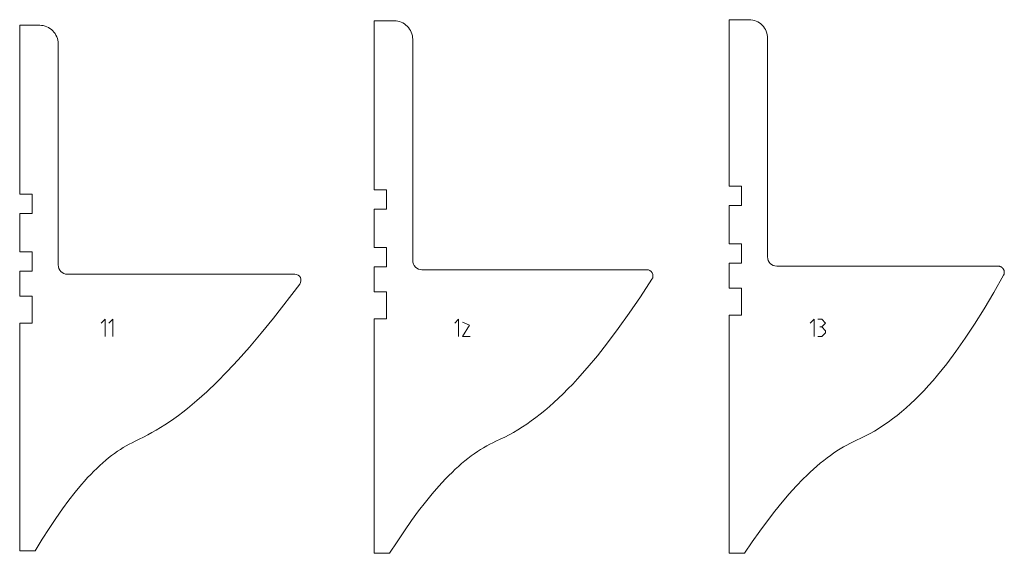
# Model space of a CAD drawing. Header units: millimetres. Extents: x -4788 to 4819, y -2871 to 1655.
# Tile 87 of 102: x -124 to 1156, y 490 to 1183. Entities that reach past the tile are written whole.
import ezdxf

# ---------------------------------------------------------------- set-up
doc = ezdxf.new("R2010")
doc.units = ezdxf.units.MM
doc.header["$MEASUREMENT"] = 0
doc.layers.add('1ST_SET_NUMBERS', color=7, linetype='Continuous')
doc.layers.add('1ST_SET_VECTORS', color=7, linetype='Continuous')

msp = doc.modelspace()

# ---------------------------------------------------------------- linework, layer by layer
at = {"layer": '1ST_SET_NUMBERS', "color": 1, "lineweight": 9}
for points, knots in [([(-18.2956, 788.8123), (-18.2956, 788.8123), (-13.2956, 793.8123), (-13.2956, 793.8123), (-13.2956, 793.8123), (-13.2956, 793.8123), (-13.2956, 771.3123), (-13.2956, 771.3123)], [0, 0, 0, 0, 0.333333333, 0.333333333, 0.333333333, 0.333333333, 1, 1, 1, 1]), ([(-8.2956, 788.8123), (-8.2956, 788.8123), (-3.2956, 793.8123), (-3.2956, 793.8123), (-3.2956, 793.8123), (-3.2956, 793.8123), (-3.2956, 771.3123), (-3.2956, 771.3123)], [0, 0, 0, 0, 0.333333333, 0.333333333, 0.333333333, 0.333333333, 1, 1, 1, 1]), ([(441.2044, 788.8123), (441.2044, 788.8123), (446.2044, 793.8123), (446.2044, 793.8123), (446.2044, 793.8123), (446.2044, 793.8123), (446.2044, 771.3123), (446.2044, 771.3123)], [0, 0, 0, 0, 0.333333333, 0.333333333, 0.333333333, 0.333333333, 1, 1, 1, 1]), ([(903.2044, 788.8123), (903.2044, 788.8123), (908.2044, 793.8123), (908.2044, 793.8123), (908.2044, 793.8123), (908.2044, 793.8123), (908.2044, 771.3123), (908.2044, 771.3123)], [0, 0, 0, 0, 0.333333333, 0.333333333, 0.333333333, 0.333333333, 1, 1, 1, 1]), ([(913.2044, 793.8123), (913.2044, 793.8123), (918.2044, 793.8123), (918.2044, 793.8123), (918.2044, 793.8123), (918.2044, 793.8123), (923.2044, 788.8123), (923.2044, 788.8123), (923.2044, 788.8123), (923.2044, 788.8123), (918.2044, 783.8123), (918.2044, 783.8123), (918.2044, 783.8123), (918.2044, 783.8123), (915.7044, 783.8123), (915.7044, 783.8123)], [0, 0, 0, 0, 0.2, 0.2, 0.2, 0.2, 0.4, 0.4, 0.4, 0.4, 0.6, 0.6, 0.6, 0.6, 1, 1, 1, 1]), ([(461.2044, 771.3123), (461.2044, 771.3123), (451.2044, 771.3123), (451.2044, 771.3123), (451.2044, 771.3123), (451.2044, 771.3123), (460.4274, 786.0187), (460.4274, 786.0187), (460.4274, 786.0187), (460.4274, 786.0187), (451.2044, 790.0623), (451.2044, 790.0623)], [0, 0, 0, 0, 0.25, 0.25, 0.25, 0.25, 0.5, 0.5, 0.5, 0.5, 1, 1, 1, 1]), ([(918.2044, 783.8123), (918.2044, 783.8123), (923.2044, 778.8123), (923.2044, 778.8123), (923.2044, 778.8123), (923.2044, 778.8123), (923.2044, 776.3123), (923.2044, 776.3123), (923.2044, 776.3123), (923.2044, 776.3123), (918.2044, 771.3123), (918.2044, 771.3123), (918.2044, 771.3123), (918.2044, 771.3123), (913.2044, 771.3123), (913.2044, 771.3123)], [0, 0, 0, 0, 0.2, 0.2, 0.2, 0.2, 0.4, 0.4, 0.4, 0.4, 0.6, 0.6, 0.6, 0.6, 1, 1, 1, 1])]:
    msp.add_open_spline(points, degree=3, knots=knots, dxfattribs=at)
at = {"layer": '1ST_SET_VECTORS', "lineweight": 9}
for points, knots in [([(362.5957, 1181.7041), (368.962, 1181.7035), (375.0673, 1179.1737), (379.5682, 1174.6713), (379.5682, 1174.6713), (384.0692, 1170.169), (386.597, 1164.0325), (386.5957, 1157.6662), (386.5957, 1157.6662), (386.5957, 1157.6662), (386.5957, 870.1952), (386.5957, 870.1952), (386.5957, 870.1952), (386.5977, 867.0106), (387.8647, 863.9572), (390.118, 861.7068), (390.118, 861.7068), (392.3713, 859.4563), (395.4111, 858.1932), (398.5957, 858.1952), (398.5957, 858.1952), (398.5957, 858.1952), (690.8219, 858.1951), (690.8219, 858.1951), (690.8219, 858.1951), (693.7526, 858.2145), (696.4587, 856.6279), (697.873, 854.061), (697.873, 854.061), (699.2873, 851.4941), (699.1642, 848.3299), (697.5821, 845.8629), (697.5821, 845.8629), (697.5821, 845.8629), (682.4738, 822.9333), (682.4738, 822.9333), (682.4738, 822.9333), (682.4738, 822.9333), (667.8523, 801.5779), (667.8523, 801.5779), (667.8523, 801.5779), (667.8523, 801.5779), (653.6828, 781.7384), (653.6828, 781.7384), (653.6828, 781.7384), (653.6828, 781.7384), (639.9303, 763.3566), (639.9303, 763.3566), (639.9303, 763.3566), (639.9303, 763.3566), (626.5599, 746.374), (626.5599, 746.374), (626.5599, 746.374), (626.5599, 746.374), (613.5368, 730.7324), (613.5368, 730.7324), (613.5368, 730.7324), (613.5368, 730.7324), (600.8259, 716.3735), (600.8259, 716.3735), (600.8259, 716.3735), (600.8259, 716.3735), (594.5767, 709.6568), (594.5767, 709.6568), (594.5767, 709.6568), (594.5767, 709.6568), (588.3925, 703.2389), (588.3925, 703.2389), (588.3925, 703.2389), (588.3925, 703.2389), (582.2689, 697.1124), (582.2689, 697.1124), (582.2689, 697.1124), (582.2689, 697.1124), (576.2015, 691.2702), (576.2015, 691.2702), (576.2015, 691.2702), (576.2015, 691.2702), (570.1861, 685.705), (570.1861, 685.705), (570.1861, 685.705), (570.1861, 685.705), (564.2181, 680.4093), (564.2181, 680.4093), (564.2181, 680.4093), (564.2181, 680.4093), (558.2933, 675.376), (558.2933, 675.376), (558.2933, 675.376), (558.2933, 675.376), (552.4074, 670.5977), (552.4074, 670.5977), (552.4074, 670.5977), (552.4074, 670.5977), (546.5558, 666.0672), (546.5558, 666.0672), (546.5558, 666.0672), (546.5558, 666.0672), (540.7344, 661.7772), (540.7344, 661.7772), (540.7344, 661.7772), (540.7344, 661.7772), (534.9386, 657.7203), (534.9386, 657.7203), (534.9386, 657.7203), (534.9386, 657.7203), (529.1642, 653.8894), (529.1642, 653.8894), (529.1642, 653.8894), (529.1642, 653.8894), (523.4067, 650.277), (523.4067, 650.277), (523.4067, 650.277), (523.4067, 650.277), (517.6619, 646.8759), (517.6619, 646.8759), (517.6619, 646.8759), (517.6619, 646.8759), (511.9253, 643.6789), (511.9253, 643.6789), (511.9253, 643.6789), (511.9253, 643.6789), (506.1926, 640.6786), (506.1926, 640.6786), (506.1926, 640.6786), (506.1926, 640.6786), (500.4594, 637.8677), (500.4594, 637.8677), (500.4594, 637.8677), (500.4594, 637.8677), (494.7214, 635.239), (494.7214, 635.239), (494.7214, 635.239), (494.7214, 635.239), (490.7246, 633.3978), (490.7246, 633.3978), (490.7246, 633.3978), (490.7246, 633.3978), (486.7218, 631.4066), (486.7218, 631.4066), (486.7218, 631.4066), (486.7218, 631.4066), (482.7116, 629.2631), (482.7116, 629.2631), (482.7116, 629.2631), (482.7116, 629.2631), (478.6925, 626.9647), (478.6925, 626.9647), (478.6925, 626.9647), (478.6925, 626.9647), (474.6631, 624.509), (474.6631, 624.509), (474.6631, 624.509), (474.6631, 624.509), (470.622, 621.8935), (470.622, 621.8935), (470.622, 621.8935), (470.622, 621.8935), (466.5675, 619.1158), (466.5675, 619.1158), (466.5675, 619.1158), (466.5675, 619.1158), (462.4983, 616.1734), (462.4983, 616.1734), (462.4983, 616.1734), (462.4983, 616.1734), (458.4129, 613.064), (458.4129, 613.064), (458.4129, 613.064), (458.4129, 613.064), (454.3098, 609.7849), (454.3098, 609.7849), (454.3098, 609.7849), (454.3098, 609.7849), (450.1876, 606.3338), (450.1876, 606.3338), (450.1876, 606.3338), (450.1876, 606.3338), (446.0448, 602.7081), (446.0448, 602.7081), (446.0448, 602.7081), (446.0448, 602.7081), (441.8798, 598.9056), (441.8798, 598.9056), (441.8798, 598.9056), (441.8798, 598.9056), (437.6913, 594.9236), (437.6913, 594.9236), (437.6913, 594.9236), (437.6913, 594.9236), (433.4778, 590.7598), (433.4778, 590.7598), (433.4778, 590.7598), (433.4778, 590.7598), (429.2378, 586.4117), (429.2378, 586.4117), (429.2378, 586.4117), (429.2378, 586.4117), (420.6724, 577.1527), (420.6724, 577.1527), (420.6724, 577.1527), (420.6724, 577.1527), (411.9835, 567.1271), (411.9835, 567.1271), (411.9835, 567.1271), (411.9835, 567.1271), (403.1591, 556.3151), (403.1591, 556.3151), (403.1591, 556.3151), (403.1591, 556.3151), (394.1877, 544.6971), (394.1877, 544.6971), (394.1877, 544.6971), (394.1877, 544.6971), (385.0574, 532.2536), (385.0574, 532.2536), (385.0574, 532.2536), (385.0574, 532.2536), (375.7564, 518.9648), (375.7564, 518.9648), (375.7564, 518.9648), (375.7564, 518.9648), (366.2731, 504.8112), (366.2731, 504.8112), (366.2731, 504.8112), (366.2731, 504.8112), (356.5957, 489.7731), (356.5957, 489.7731), (356.5957, 489.7731), (356.5957, 489.7731), (336.5957, 489.7731), (336.5957, 489.7731), (336.5957, 489.7731), (336.5957, 489.7731), (336.5957, 794.6133), (336.5957, 794.6133), (336.5957, 794.6133), (336.5957, 794.6133), (352.5957, 794.6133), (352.5957, 794.6133), (352.5957, 794.6133), (352.5957, 794.6133), (352.5957, 829.6133), (352.5957, 829.6133), (352.5957, 829.6133), (352.5957, 829.6133), (336.5957, 829.6133), (336.5957, 829.6133), (336.5957, 829.6133), (336.5957, 829.6133), (336.5957, 862.1133), (336.5957, 862.1133), (336.5957, 862.1133), (336.5957, 862.1133), (352.5957, 862.1133), (352.5957, 862.1133), (352.5957, 862.1133), (352.5957, 862.1133), (352.5957, 887.1133), (352.5957, 887.1133), (352.5957, 887.1133), (352.5957, 887.1133), (336.5957, 887.1133), (336.5957, 887.1133), (336.5957, 887.1133), (336.5957, 887.1133), (336.5957, 937.1133), (336.5957, 937.1133), (336.5957, 937.1133), (336.5957, 937.1133), (352.5957, 937.1133), (352.5957, 937.1133), (352.5957, 937.1133), (352.5957, 937.1133), (352.5957, 962.1133), (352.5957, 962.1133), (352.5957, 962.1133), (352.5957, 962.1133), (336.5957, 962.1133), (336.5957, 962.1133), (336.5957, 962.1133), (336.5957, 962.1133), (336.5957, 1181.7037), (336.5957, 1181.7037), (336.5957, 1181.7037), (336.5957, 1181.7037), (351.5957, 1181.7037), (351.5957, 1181.7037), (351.5957, 1181.7037), (351.5957, 1181.7037), (362.5957, 1181.7041), (362.5957, 1181.7041)], [0, 0, 0, 0, 0.013513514, 0.013513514, 0.013513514, 0.013513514, 0.027027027, 0.027027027, 0.027027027, 0.027027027, 0.040540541, 0.040540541, 0.040540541, 0.040540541, 0.054054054, 0.054054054, 0.054054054, 0.054054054, 0.067567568, 0.067567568, 0.067567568, 0.067567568, 0.081081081, 0.081081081, 0.081081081, 0.081081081, 0.094594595, 0.094594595, 0.094594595, 0.094594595, 0.108108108, 0.108108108, 0.108108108, 0.108108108, 0.121621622, 0.121621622, 0.121621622, 0.121621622, 0.135135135, 0.135135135, 0.135135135, 0.135135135, 0.148648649, 0.148648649, 0.148648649, 0.148648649, 0.162162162, 0.162162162, 0.162162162, 0.162162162, 0.175675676, 0.175675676, 0.175675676, 0.175675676, 0.189189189, 0.189189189, 0.189189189, 0.189189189, 0.202702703, 0.202702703, 0.202702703, 0.202702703, 0.216216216, 0.216216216, 0.216216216, 0.216216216, 0.22972973, 0.22972973, 0.22972973, 0.22972973, 0.243243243, 0.243243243, 0.243243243, 0.243243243, 0.256756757, 0.256756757, 0.256756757, 0.256756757, 0.27027027, 0.27027027, 0.27027027, 0.27027027, 0.283783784, 0.283783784, 0.283783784, 0.283783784, 0.297297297, 0.297297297, 0.297297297, 0.297297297, 0.310810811, 0.310810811, 0.310810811, 0.310810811, 0.324324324, 0.324324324, 0.324324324, 0.324324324, 0.337837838, 0.337837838, 0.337837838, 0.337837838, 0.351351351, 0.351351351, 0.351351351, 0.351351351, 0.364864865, 0.364864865, 0.364864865, 0.364864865, 0.378378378, 0.378378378, 0.378378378, 0.378378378, 0.391891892, 0.391891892, 0.391891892, 0.391891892, 0.405405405, 0.405405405, 0.405405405, 0.405405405, 0.418918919, 0.418918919, 0.418918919, 0.418918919, 0.432432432, 0.432432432, 0.432432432, 0.432432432, 0.445945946, 0.445945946, 0.445945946, 0.445945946, 0.459459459, 0.459459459, 0.459459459, 0.459459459, 0.472972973, 0.472972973, 0.472972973, 0.472972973, 0.486486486, 0.486486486, 0.486486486, 0.486486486, 0.5, 0.5, 0.5, 0.5, 0.513513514, 0.513513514, 0.513513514, 0.513513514, 0.527027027, 0.527027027, 0.527027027, 0.527027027, 0.540540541, 0.540540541, 0.540540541, 0.540540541, 0.554054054, 0.554054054, 0.554054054, 0.554054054, 0.567567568, 0.567567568, 0.567567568, 0.567567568, 0.581081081, 0.581081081, 0.581081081, 0.581081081, 0.594594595, 0.594594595, 0.594594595, 0.594594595, 0.608108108, 0.608108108, 0.608108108, 0.608108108, 0.621621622, 0.621621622, 0.621621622, 0.621621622, 0.635135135, 0.635135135, 0.635135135, 0.635135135, 0.648648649, 0.648648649, 0.648648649, 0.648648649, 0.662162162, 0.662162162, 0.662162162, 0.662162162, 0.675675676, 0.675675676, 0.675675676, 0.675675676, 0.689189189, 0.689189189, 0.689189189, 0.689189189, 0.702702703, 0.702702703, 0.702702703, 0.702702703, 0.716216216, 0.716216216, 0.716216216, 0.716216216, 0.72972973, 0.72972973, 0.72972973, 0.72972973, 0.743243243, 0.743243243, 0.743243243, 0.743243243, 0.756756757, 0.756756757, 0.756756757, 0.756756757, 0.77027027, 0.77027027, 0.77027027, 0.77027027, 0.783783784, 0.783783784, 0.783783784, 0.783783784, 0.797297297, 0.797297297, 0.797297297, 0.797297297, 0.810810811, 0.810810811, 0.810810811, 0.810810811, 0.824324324, 0.824324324, 0.824324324, 0.824324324, 0.837837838, 0.837837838, 0.837837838, 0.837837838, 0.851351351, 0.851351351, 0.851351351, 0.851351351, 0.864864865, 0.864864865, 0.864864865, 0.864864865, 0.878378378, 0.878378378, 0.878378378, 0.878378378, 0.891891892, 0.891891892, 0.891891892, 0.891891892, 0.905405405, 0.905405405, 0.905405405, 0.905405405, 0.918918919, 0.918918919, 0.918918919, 0.918918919, 0.932432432, 0.932432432, 0.932432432, 0.932432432, 0.945945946, 0.945945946, 0.945945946, 0.945945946, 0.959459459, 0.959459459, 0.959459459, 0.959459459, 0.972972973, 0.972972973, 0.972972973, 0.972972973, 1, 1, 1, 1]), ([(797.8015, 834.1751), (797.8015, 834.1751), (797.8015, 866.6751), (797.8015, 866.6751), (797.8015, 866.6751), (797.8015, 866.6751), (813.8015, 866.6751), (813.8015, 866.6751), (813.8015, 866.6751), (813.8015, 866.6751), (813.8015, 891.6751), (813.8015, 891.6751), (813.8015, 891.6751), (813.8015, 891.6751), (797.8015, 891.6751), (797.8015, 891.6751), (797.8015, 891.6751), (797.8015, 891.6751), (797.8015, 941.6751), (797.8015, 941.6751), (797.8015, 941.6751), (797.8015, 941.6751), (813.8015, 941.6751), (813.8015, 941.6751), (813.8015, 941.6751), (813.8015, 941.6751), (813.8015, 966.6751), (813.8015, 966.6751), (813.8015, 966.6751), (813.8015, 966.6751), (797.8015, 966.6751), (797.8015, 966.6751), (797.8015, 966.6751), (797.8015, 966.6751), (797.8015, 1183.164), (797.8015, 1183.164), (797.8015, 1183.164), (797.8015, 1183.164), (823.8015, 1183.1642), (823.8015, 1183.1642), (823.8015, 1183.1642), (830.215, 1183.1201), (836.348, 1180.5285), (840.8496, 1175.9601), (840.8496, 1175.9601), (845.3512, 1171.3917), (847.8519, 1165.1906), (847.8015, 1158.7771), (847.8015, 1158.7771), (847.8015, 1158.7771), (847.8015, 874.8649), (847.8015, 874.8649), (847.8015, 874.8649), (847.8035, 871.6803), (849.0705, 868.6269), (851.3238, 866.3765), (851.3238, 866.3765), (853.5771, 864.126), (856.6169, 862.8628), (859.8015, 862.8648), (859.8015, 862.8648), (859.8015, 862.8648), (1147.4735, 862.865), (1147.4735, 862.865), (1147.4735, 862.865), (1147.4735, 862.865), (1147.7354, 862.8608), (1147.7354, 862.8608), (1147.7354, 862.8608), (1147.7354, 862.8608), (1147.9967, 862.8481), (1147.9967, 862.8481), (1147.9967, 862.8481), (1147.9967, 862.8481), (1148.257, 862.8271), (1148.257, 862.8271), (1148.257, 862.8271), (1148.257, 862.8271), (1148.5162, 862.7978), (1148.5162, 862.7978), (1148.5162, 862.7978), (1148.5162, 862.7978), (1148.774, 862.7602), (1148.774, 862.7602), (1148.774, 862.7602), (1148.774, 862.7602), (1149.0304, 862.7144), (1149.0304, 862.7144), (1149.0304, 862.7144), (1149.0304, 862.7144), (1149.285, 862.6604), (1149.285, 862.6604), (1149.285, 862.6604), (1149.285, 862.6604), (1149.5377, 862.5984), (1149.5377, 862.5984), (1149.5377, 862.5984), (1149.5377, 862.5984), (1149.7882, 862.5282), (1149.7882, 862.5282), (1149.7882, 862.5282), (1149.7882, 862.5282), (1150.0365, 862.45), (1150.0365, 862.45), (1150.0365, 862.45), (1150.0365, 862.45), (1150.2822, 862.3639), (1150.2822, 862.3639), (1150.2822, 862.3639), (1150.2822, 862.3639), (1150.5253, 862.2698), (1150.5253, 862.2698), (1150.5253, 862.2698), (1150.5253, 862.2698), (1150.7654, 862.1679), (1150.7654, 862.1679), (1150.7654, 862.1679), (1150.7654, 862.1679), (1151.0023, 862.0582), (1151.0023, 862.0582), (1151.0023, 862.0582), (1151.0023, 862.0582), (1151.236, 861.9406), (1151.236, 861.9406), (1151.236, 861.9406), (1151.236, 861.9406), (1151.4662, 861.8154), (1151.4662, 861.8154), (1151.4662, 861.8154), (1151.4662, 861.8154), (1151.6922, 861.6827), (1151.6922, 861.6827), (1151.6922, 861.6827), (1151.6922, 861.6827), (1151.9134, 861.543), (1151.9134, 861.543), (1151.9134, 861.543), (1151.9134, 861.543), (1152.1297, 861.3965), (1152.1297, 861.3965), (1152.1297, 861.3965), (1152.1297, 861.3965), (1152.3408, 861.2432), (1152.3408, 861.2432), (1152.3408, 861.2432), (1152.3408, 861.2432), (1152.5467, 861.0834), (1152.5467, 861.0834), (1152.5467, 861.0834), (1152.5467, 861.0834), (1152.7471, 860.9171), (1152.7471, 860.9171), (1152.7471, 860.9171), (1152.7471, 860.9171), (1152.9419, 860.7445), (1152.9419, 860.7445), (1152.9419, 860.7445), (1152.9419, 860.7445), (1153.131, 860.5657), (1153.131, 860.5657), (1153.131, 860.5657), (1153.131, 860.5657), (1153.3142, 860.3809), (1153.3142, 860.3809), (1153.3142, 860.3809), (1153.3142, 860.3809), (1153.4914, 860.1903), (1153.4914, 860.1903), (1153.4914, 860.1903), (1153.4914, 860.1903), (1153.6624, 859.9938), (1153.6624, 859.9938), (1153.6624, 859.9938), (1153.6624, 859.9938), (1153.8271, 859.7918), (1153.8271, 859.7918), (1153.8271, 859.7918), (1153.8271, 859.7918), (1153.9852, 859.5843), (1153.9852, 859.5843), (1153.9852, 859.5843), (1153.9852, 859.5843), (1154.1367, 859.3715), (1154.1367, 859.3715), (1154.1367, 859.3715), (1154.1367, 859.3715), (1154.2814, 859.1535), (1154.2814, 859.1535), (1154.2814, 859.1535), (1154.2814, 859.1535), (1154.4192, 858.9305), (1154.4192, 858.9305), (1154.4192, 858.9305), (1154.4192, 858.9305), (1154.5485, 858.705), (1154.5485, 858.705), (1154.5485, 858.705), (1154.5485, 858.705), (1154.6702, 858.4757), (1154.6702, 858.4757), (1154.6702, 858.4757), (1154.6702, 858.4757), (1154.7844, 858.2427), (1154.7844, 858.2427), (1154.7844, 858.2427), (1154.7844, 858.2427), (1154.8909, 858.0061), (1154.8909, 858.0061), (1154.8909, 858.0061), (1154.8909, 858.0061), (1154.9896, 857.7662), (1154.9896, 857.7662), (1154.9896, 857.7662), (1154.9896, 857.7662), (1155.0806, 857.5232), (1155.0806, 857.5232), (1155.0806, 857.5232), (1155.0806, 857.5232), (1155.1635, 857.2771), (1155.1635, 857.2771), (1155.1635, 857.2771), (1155.1635, 857.2771), (1155.2385, 857.0283), (1155.2385, 857.0283), (1155.2385, 857.0283), (1155.2385, 857.0283), (1155.3053, 856.7772), (1155.3053, 856.7772), (1155.3053, 856.7772), (1155.3053, 856.7772), (1155.3639, 856.5242), (1155.3639, 856.5242), (1155.3639, 856.5242), (1155.3639, 856.5242), (1155.4141, 856.2697), (1155.4141, 856.2697), (1155.4141, 856.2697), (1155.4141, 856.2697), (1155.4559, 856.0136), (1155.4559, 856.0136), (1155.4559, 856.0136), (1155.4559, 856.0136), (1155.4894, 855.7564), (1155.4894, 855.7564), (1155.4894, 855.7564), (1155.4894, 855.7564), (1155.5145, 855.4981), (1155.5145, 855.4981), (1155.5145, 855.4981), (1155.5145, 855.4981), (1155.5311, 855.239), (1155.5311, 855.239), (1155.5311, 855.239), (1155.5311, 855.239), (1155.5393, 854.9792), (1155.5393, 854.9792), (1155.5393, 854.9792), (1155.5393, 854.9792), (1155.5389, 854.7193), (1155.5389, 854.7193), (1155.5389, 854.7193), (1155.5389, 854.7193), (1155.53, 854.4598), (1155.53, 854.4598), (1155.53, 854.4598), (1155.53, 854.4598), (1155.5127, 854.2009), (1155.5127, 854.2009), (1155.5127, 854.2009), (1155.5127, 854.2009), (1155.4869, 853.9428), (1155.4869, 853.9428), (1155.4869, 853.9428), (1155.4869, 853.9428), (1155.4527, 853.6856), (1155.4527, 853.6856), (1155.4527, 853.6856), (1155.4527, 853.6856), (1155.4102, 853.4296), (1155.4102, 853.4296), (1155.4102, 853.4296), (1155.4102, 853.4296), (1155.3592, 853.175), (1155.3592, 853.175), (1155.3592, 853.175), (1155.3592, 853.175), (1155.2999, 852.922), (1155.2999, 852.922), (1155.2999, 852.922), (1155.2999, 852.922), (1155.2323, 852.671), (1155.2323, 852.671), (1155.2323, 852.671), (1155.2323, 852.671), (1155.1567, 852.4227), (1155.1567, 852.4227), (1155.1567, 852.4227), (1155.1567, 852.4227), (1155.073, 852.177), (1155.073, 852.177), (1155.073, 852.177), (1155.073, 852.177), (1154.9814, 851.9343), (1154.9814, 851.9343), (1154.9814, 851.9343), (1154.9814, 851.9343), (1154.882, 851.6947), (1154.882, 851.6947), (1154.882, 851.6947), (1154.882, 851.6947), (1154.7747, 851.4584), (1154.7747, 851.4584), (1154.7747, 851.4584), (1154.7747, 851.4584), (1154.6597, 851.2256), (1154.6597, 851.2256), (1154.6597, 851.2256), (1154.6597, 851.2256), (1154.5372, 850.9964), (1154.5372, 850.9964), (1154.5372, 850.9964), (1154.5372, 850.9964), (1141.7651, 828.5287), (1141.7651, 828.5287), (1141.7651, 828.5287), (1141.7651, 828.5287), (1129.2039, 807.4391), (1129.2039, 807.4391), (1129.2039, 807.4391), (1129.2039, 807.4391), (1116.8316, 787.6911), (1116.8316, 787.6911), (1116.8316, 787.6911), (1116.8316, 787.6911), (1104.6264, 769.2486), (1104.6264, 769.2486), (1104.6264, 769.2486), (1104.6264, 769.2486), (1092.5662, 752.0751), (1092.5662, 752.0751), (1092.5662, 752.0751), (1092.5662, 752.0751), (1080.6293, 736.1344), (1080.6293, 736.1344), (1080.6293, 736.1344), (1080.6293, 736.1344), (1074.7003, 728.615), (1074.7003, 728.615), (1074.7003, 728.615), (1074.7003, 728.615), (1068.7938, 721.3901), (1068.7938, 721.3901), (1068.7938, 721.3901), (1068.7938, 721.3901), (1062.9072, 714.4553), (1062.9072, 714.4553), (1062.9072, 714.4553), (1062.9072, 714.4553), (1057.0377, 707.806), (1057.0377, 707.806), (1057.0377, 707.806), (1057.0377, 707.806), (1051.1826, 701.4376), (1051.1826, 701.4376), (1051.1826, 701.4376), (1051.1826, 701.4376), (1045.3391, 695.3457), (1045.3391, 695.3457), (1045.3391, 695.3457), (1045.3391, 695.3457), (1039.5046, 689.5256), (1039.5046, 689.5256), (1039.5046, 689.5256), (1039.5046, 689.5256), (1033.6762, 683.9728), (1033.6762, 683.9728), (1033.6762, 683.9728), (1033.6762, 683.9728), (1027.8513, 678.6828), (1027.8513, 678.6828), (1027.8513, 678.6828), (1027.8513, 678.6828), (1022.0271, 673.6511), (1022.0271, 673.6511), (1022.0271, 673.6511), (1022.0271, 673.6511), (1016.2009, 668.8731), (1016.2009, 668.8731), (1016.2009, 668.8731), (1016.2009, 668.8731), (1010.3699, 664.3443), (1010.3699, 664.3443), (1010.3699, 664.3443), (1010.3699, 664.3443), (1004.5314, 660.06), (1004.5314, 660.06), (1004.5314, 660.06), (1004.5314, 660.06), (998.6826, 656.0159), (998.6826, 656.0159), (998.6826, 656.0159), (998.6826, 656.0159), (992.8209, 652.2073), (992.8209, 652.2073), (992.8209, 652.2073), (992.8209, 652.2073), (986.9434, 648.6298), (986.9434, 648.6298), (986.9434, 648.6298), (986.9434, 648.6298), (981.0475, 645.2787), (981.0475, 645.2787), (981.0475, 645.2787), (981.0475, 645.2787), (975.1304, 642.1495), (975.1304, 642.1495), (975.1304, 642.1495), (975.1304, 642.1495), (969.1894, 639.2378), (969.1894, 639.2378), (969.1894, 639.2378), (969.1894, 639.2378), (963.2217, 636.5388), (963.2217, 636.5388), (963.2217, 636.5388), (963.2217, 636.5388), (959.0546, 634.6558), (959.0546, 634.6558), (959.0546, 634.6558), (959.0546, 634.6558), (954.8724, 632.6135), (954.8724, 632.6135), (954.8724, 632.6135), (954.8724, 632.6135), (950.6741, 630.4104), (950.6741, 630.4104), (950.6741, 630.4104), (950.6741, 630.4104), (946.4588, 628.0449), (946.4588, 628.0449), (946.4588, 628.0449), (946.4588, 628.0449), (942.2256, 625.5155), (942.2256, 625.5155), (942.2256, 625.5155), (942.2256, 625.5155), (937.9736, 622.8207), (937.9736, 622.8207), (937.9736, 622.8207), (937.9736, 622.8207), (933.7019, 619.959), (933.7019, 619.959), (933.7019, 619.959), (933.7019, 619.959), (929.4095, 616.9288), (929.4095, 616.9288), (929.4095, 616.9288), (929.4095, 616.9288), (925.0955, 613.7287), (925.0955, 613.7287), (925.0955, 613.7287), (925.0955, 613.7287), (920.7591, 610.357), (920.7591, 610.357), (920.7591, 610.357), (920.7591, 610.357), (916.3992, 606.8123), (916.3992, 606.8123), (916.3992, 606.8123), (916.3992, 606.8123), (912.015, 603.0931), (912.015, 603.0931), (912.015, 603.0931), (912.015, 603.0931), (907.6055, 599.1977), (907.6055, 599.1977), (907.6055, 599.1977), (907.6055, 599.1977), (903.1698, 595.1247), (903.1698, 595.1247), (903.1698, 595.1247), (903.1698, 595.1247), (898.707, 590.8726), (898.707, 590.8726), (898.707, 590.8726), (898.707, 590.8726), (894.2162, 586.4398), (894.2162, 586.4398), (894.2162, 586.4398), (894.2162, 586.4398), (885.1469, 577.0261), (885.1469, 577.0261), (885.1469, 577.0261), (885.1469, 577.0261), (875.9544, 566.8713), (875.9544, 566.8713), (875.9544, 566.8713), (875.9544, 566.8713), (866.6314, 555.9634), (866.6314, 555.9634), (866.6314, 555.9634), (866.6314, 555.9634), (857.1706, 544.29), (857.1706, 544.29), (857.1706, 544.29), (857.1706, 544.29), (847.5646, 531.839), (847.5646, 531.839), (847.5646, 531.839), (847.5646, 531.839), (837.806, 518.5981), (837.806, 518.5981), (837.806, 518.5981), (837.806, 518.5981), (827.8874, 504.5551), (827.8874, 504.5551), (827.8874, 504.5551), (827.8874, 504.5551), (817.8015, 489.6978), (817.8015, 489.6978), (817.8015, 489.6978), (817.8015, 489.6978), (797.8015, 489.6978), (797.8015, 489.6978), (797.8015, 489.6978), (797.8015, 489.6978), (797.8015, 799.1751), (797.8015, 799.1751), (797.8015, 799.1751), (797.8015, 799.1751), (813.8015, 799.1751), (813.8015, 799.1751), (813.8015, 799.1751), (813.8015, 799.1751), (813.8015, 834.1751), (813.8015, 834.1751), (813.8015, 834.1751), (813.8015, 834.1751), (797.8015, 834.1751), (797.8015, 834.1751)], [0, 0, 0, 0, 0.007352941, 0.007352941, 0.007352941, 0.007352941, 0.014705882, 0.014705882, 0.014705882, 0.014705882, 0.022058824, 0.022058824, 0.022058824, 0.022058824, 0.029411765, 0.029411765, 0.029411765, 0.029411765, 0.036764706, 0.036764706, 0.036764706, 0.036764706, 0.044117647, 0.044117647, 0.044117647, 0.044117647, 0.051470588, 0.051470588, 0.051470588, 0.051470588, 0.058823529, 0.058823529, 0.058823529, 0.058823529, 0.066176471, 0.066176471, 0.066176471, 0.066176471, 0.073529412, 0.073529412, 0.073529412, 0.073529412, 0.080882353, 0.080882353, 0.080882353, 0.080882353, 0.088235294, 0.088235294, 0.088235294, 0.088235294, 0.095588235, 0.095588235, 0.095588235, 0.095588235, 0.102941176, 0.102941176, 0.102941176, 0.102941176, 0.110294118, 0.110294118, 0.110294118, 0.110294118, 0.117647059, 0.117647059, 0.117647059, 0.117647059, 0.125, 0.125, 0.125, 0.125, 0.132352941, 0.132352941, 0.132352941, 0.132352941, 0.139705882, 0.139705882, 0.139705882, 0.139705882, 0.147058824, 0.147058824, 0.147058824, 0.147058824, 0.154411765, 0.154411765, 0.154411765, 0.154411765, 0.161764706, 0.161764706, 0.161764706, 0.161764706, 0.169117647, 0.169117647, 0.169117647, 0.169117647, 0.176470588, 0.176470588, 0.176470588, 0.176470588, 0.183823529, 0.183823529, 0.183823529, 0.183823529, 0.191176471, 0.191176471, 0.191176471, 0.191176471, 0.198529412, 0.198529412, 0.198529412, 0.198529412, 0.205882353, 0.205882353, 0.205882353, 0.205882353, 0.213235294, 0.213235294, 0.213235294, 0.213235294, 0.220588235, 0.220588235, 0.220588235, 0.220588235, 0.227941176, 0.227941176, 0.227941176, 0.227941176, 0.235294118, 0.235294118, 0.235294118, 0.235294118, 0.242647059, 0.242647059, 0.242647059, 0.242647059, 0.25, 0.25, 0.25, 0.25, 0.257352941, 0.257352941, 0.257352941, 0.257352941, 0.264705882, 0.264705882, 0.264705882, 0.264705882, 0.272058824, 0.272058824, 0.272058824, 0.272058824, 0.279411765, 0.279411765, 0.279411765, 0.279411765, 0.286764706, 0.286764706, 0.286764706, 0.286764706, 0.294117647, 0.294117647, 0.294117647, 0.294117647, 0.301470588, 0.301470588, 0.301470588, 0.301470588, 0.308823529, 0.308823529, 0.308823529, 0.308823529, 0.316176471, 0.316176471, 0.316176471, 0.316176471, 0.323529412, 0.323529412, 0.323529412, 0.323529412, 0.330882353, 0.330882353, 0.330882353, 0.330882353, 0.338235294, 0.338235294, 0.338235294, 0.338235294, 0.345588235, 0.345588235, 0.345588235, 0.345588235, 0.352941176, 0.352941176, 0.352941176, 0.352941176, 0.360294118, 0.360294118, 0.360294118, 0.360294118, 0.367647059, 0.367647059, 0.367647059, 0.367647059, 0.375, 0.375, 0.375, 0.375, 0.382352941, 0.382352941, 0.382352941, 0.382352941, 0.389705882, 0.389705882, 0.389705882, 0.389705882, 0.397058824, 0.397058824, 0.397058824, 0.397058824, 0.404411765, 0.404411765, 0.404411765, 0.404411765, 0.411764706, 0.411764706, 0.411764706, 0.411764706, 0.419117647, 0.419117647, 0.419117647, 0.419117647, 0.426470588, 0.426470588, 0.426470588, 0.426470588, 0.433823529, 0.433823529, 0.433823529, 0.433823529, 0.441176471, 0.441176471, 0.441176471, 0.441176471, 0.448529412, 0.448529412, 0.448529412, 0.448529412, 0.455882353, 0.455882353, 0.455882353, 0.455882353, 0.463235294, 0.463235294, 0.463235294, 0.463235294, 0.470588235, 0.470588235, 0.470588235, 0.470588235, 0.477941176, 0.477941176, 0.477941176, 0.477941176, 0.485294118, 0.485294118, 0.485294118, 0.485294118, 0.492647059, 0.492647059, 0.492647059, 0.492647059, 0.5, 0.5, 0.5, 0.5, 0.507352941, 0.507352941, 0.507352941, 0.507352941, 0.514705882, 0.514705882, 0.514705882, 0.514705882, 0.522058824, 0.522058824, 0.522058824, 0.522058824, 0.529411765, 0.529411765, 0.529411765, 0.529411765, 0.536764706, 0.536764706, 0.536764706, 0.536764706, 0.544117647, 0.544117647, 0.544117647, 0.544117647, 0.551470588, 0.551470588, 0.551470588, 0.551470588, 0.558823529, 0.558823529, 0.558823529, 0.558823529, 0.566176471, 0.566176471, 0.566176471, 0.566176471, 0.573529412, 0.573529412, 0.573529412, 0.573529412, 0.580882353, 0.580882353, 0.580882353, 0.580882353, 0.588235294, 0.588235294, 0.588235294, 0.588235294, 0.595588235, 0.595588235, 0.595588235, 0.595588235, 0.602941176, 0.602941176, 0.602941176, 0.602941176, 0.610294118, 0.610294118, 0.610294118, 0.610294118, 0.617647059, 0.617647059, 0.617647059, 0.617647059, 0.625, 0.625, 0.625, 0.625, 0.632352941, 0.632352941, 0.632352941, 0.632352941, 0.639705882, 0.639705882, 0.639705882, 0.639705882, 0.647058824, 0.647058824, 0.647058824, 0.647058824, 0.654411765, 0.654411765, 0.654411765, 0.654411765, 0.661764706, 0.661764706, 0.661764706, 0.661764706, 0.669117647, 0.669117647, 0.669117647, 0.669117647, 0.676470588, 0.676470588, 0.676470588, 0.676470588, 0.683823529, 0.683823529, 0.683823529, 0.683823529, 0.691176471, 0.691176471, 0.691176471, 0.691176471, 0.698529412, 0.698529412, 0.698529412, 0.698529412, 0.705882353, 0.705882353, 0.705882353, 0.705882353, 0.713235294, 0.713235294, 0.713235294, 0.713235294, 0.720588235, 0.720588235, 0.720588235, 0.720588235, 0.727941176, 0.727941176, 0.727941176, 0.727941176, 0.735294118, 0.735294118, 0.735294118, 0.735294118, 0.742647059, 0.742647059, 0.742647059, 0.742647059, 0.75, 0.75, 0.75, 0.75, 0.757352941, 0.757352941, 0.757352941, 0.757352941, 0.764705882, 0.764705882, 0.764705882, 0.764705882, 0.772058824, 0.772058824, 0.772058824, 0.772058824, 0.779411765, 0.779411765, 0.779411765, 0.779411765, 0.786764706, 0.786764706, 0.786764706, 0.786764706, 0.794117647, 0.794117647, 0.794117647, 0.794117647, 0.801470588, 0.801470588, 0.801470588, 0.801470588, 0.808823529, 0.808823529, 0.808823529, 0.808823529, 0.816176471, 0.816176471, 0.816176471, 0.816176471, 0.823529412, 0.823529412, 0.823529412, 0.823529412, 0.830882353, 0.830882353, 0.830882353, 0.830882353, 0.838235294, 0.838235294, 0.838235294, 0.838235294, 0.845588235, 0.845588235, 0.845588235, 0.845588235, 0.852941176, 0.852941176, 0.852941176, 0.852941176, 0.860294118, 0.860294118, 0.860294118, 0.860294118, 0.867647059, 0.867647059, 0.867647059, 0.867647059, 0.875, 0.875, 0.875, 0.875, 0.882352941, 0.882352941, 0.882352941, 0.882352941, 0.889705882, 0.889705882, 0.889705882, 0.889705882, 0.897058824, 0.897058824, 0.897058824, 0.897058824, 0.904411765, 0.904411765, 0.904411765, 0.904411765, 0.911764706, 0.911764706, 0.911764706, 0.911764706, 0.919117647, 0.919117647, 0.919117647, 0.919117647, 0.926470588, 0.926470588, 0.926470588, 0.926470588, 0.933823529, 0.933823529, 0.933823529, 0.933823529, 0.941176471, 0.941176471, 0.941176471, 0.941176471, 0.948529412, 0.948529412, 0.948529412, 0.948529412, 0.955882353, 0.955882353, 0.955882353, 0.955882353, 0.963235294, 0.963235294, 0.963235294, 0.963235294, 0.970588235, 0.970588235, 0.970588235, 0.970588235, 0.977941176, 0.977941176, 0.977941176, 0.977941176, 0.985294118, 0.985294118, 0.985294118, 0.985294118, 1, 1, 1, 1]), ([(-98.2612, 1175.8733), (-91.8945, 1175.8723), (-85.789, 1173.3419), (-81.2881, 1168.839), (-81.2881, 1168.839), (-76.7871, 1164.336), (-74.2595, 1158.199), (-74.2612, 1151.8323), (-74.2612, 1151.8323), (-74.2612, 1151.8323), (-74.2612, 864.4406), (-74.2612, 864.4406), (-74.2612, 864.4406), (-74.2592, 861.256), (-72.9922, 858.2026), (-70.7389, 855.9522), (-70.7389, 855.9522), (-68.4857, 853.7018), (-65.4458, 852.4386), (-62.2612, 852.4406), (-62.2612, 852.4406), (-62.2612, 852.4406), (233.3964, 852.4406), (233.3964, 852.4406), (233.3964, 852.4406), (236.4203, 852.4549), (239.1929, 850.7606), (240.5597, 848.0632), (240.5597, 848.0632), (241.9264, 845.3659), (241.6287, 842.0956), (239.8288, 839.6657), (239.8288, 839.6657), (239.8288, 839.6657), (205.6421, 795.2738), (205.6421, 795.2738), (205.6421, 795.2738), (205.6421, 795.2738), (189.6545, 775.6223), (189.6545, 775.6223), (189.6545, 775.6223), (189.6545, 775.6223), (174.3403, 757.5594), (174.3403, 757.5594), (174.3403, 757.5594), (174.3403, 757.5594), (159.6514, 741.0041), (159.6514, 741.0041), (159.6514, 741.0041), (159.6514, 741.0041), (145.5398, 725.8755), (145.5398, 725.8755), (145.5398, 725.8755), (145.5398, 725.8755), (131.9575, 712.0928), (131.9575, 712.0928), (131.9575, 712.0928), (131.9575, 712.0928), (118.8566, 699.5751), (118.8566, 699.5751), (118.8566, 699.5751), (118.8566, 699.5751), (106.1891, 688.2415), (106.1891, 688.2415), (106.1891, 688.2415), (106.1891, 688.2415), (100.0029, 682.9935), (100.0029, 682.9935), (100.0029, 682.9935), (100.0029, 682.9935), (93.907, 678.0112), (93.907, 678.0112), (93.907, 678.0112), (93.907, 678.0112), (87.8955, 673.2844), (87.8955, 673.2844), (87.8955, 673.2844), (87.8955, 673.2844), (81.9623, 668.8032), (81.9623, 668.8032), (81.9623, 668.8032), (81.9623, 668.8032), (76.1015, 664.5573), (76.1015, 664.5573), (76.1015, 664.5573), (76.1015, 664.5573), (70.3071, 660.5366), (70.3071, 660.5366), (70.3071, 660.5366), (70.3071, 660.5366), (64.573, 656.7312), (64.573, 656.7312), (64.573, 656.7312), (64.573, 656.7312), (58.8933, 653.1307), (58.8933, 653.1307), (58.8933, 653.1307), (58.8933, 653.1307), (53.2619, 649.7252), (53.2619, 649.7252), (53.2619, 649.7252), (53.2619, 649.7252), (47.673, 646.5045), (47.673, 646.5045), (47.673, 646.5045), (47.673, 646.5045), (42.1204, 643.4585), (42.1204, 643.4585), (42.1204, 643.4585), (42.1204, 643.4585), (36.5982, 640.5771), (36.5982, 640.5771), (36.5982, 640.5771), (36.5982, 640.5771), (31.1004, 637.8502), (31.1004, 637.8502), (31.1004, 637.8502), (31.1004, 637.8502), (25.621, 635.2676), (25.621, 635.2676), (25.621, 635.2676), (25.621, 635.2676), (21.8141, 633.451), (21.8141, 633.451), (21.8141, 633.451), (21.8141, 633.451), (18.0112, 631.4987), (18.0112, 631.4987), (18.0112, 631.4987), (18.0112, 631.4987), (14.2103, 629.4073), (14.2103, 629.4073), (14.2103, 629.4073), (14.2103, 629.4073), (10.4092, 627.1734), (10.4092, 627.1734), (10.4092, 627.1734), (10.4092, 627.1734), (6.6061, 624.7937), (6.6061, 624.7937), (6.6061, 624.7937), (6.6061, 624.7937), (2.7989, 622.2646), (2.7989, 622.2646), (2.7989, 622.2646), (2.7989, 622.2646), (-1.0144, 619.5828), (-1.0144, 619.5828), (-1.0144, 619.5828), (-1.0144, 619.5828), (-4.8359, 616.7448), (-4.8359, 616.7448), (-4.8359, 616.7448), (-4.8359, 616.7448), (-8.6676, 613.7474), (-8.6676, 613.7474), (-8.6676, 613.7474), (-8.6676, 613.7474), (-12.5115, 610.5869), (-12.5115, 610.5869), (-12.5115, 610.5869), (-12.5115, 610.5869), (-16.3696, 607.2601), (-16.3696, 607.2601), (-16.3696, 607.2601), (-16.3696, 607.2601), (-20.244, 603.7635), (-20.244, 603.7635), (-20.244, 603.7635), (-20.244, 603.7635), (-24.1367, 600.0938), (-24.1367, 600.0938), (-24.1367, 600.0938), (-24.1367, 600.0938), (-28.0497, 596.2474), (-28.0497, 596.2474), (-28.0497, 596.2474), (-28.0497, 596.2474), (-31.9849, 592.221), (-31.9849, 592.221), (-31.9849, 592.221), (-31.9849, 592.221), (-35.9446, 588.0112), (-35.9446, 588.0112), (-35.9446, 588.0112), (-35.9446, 588.0112), (-39.9306, 583.6146), (-39.9306, 583.6146), (-39.9306, 583.6146), (-39.9306, 583.6146), (-43.945, 579.0277), (-43.945, 579.0277), (-43.945, 579.0277), (-43.945, 579.0277), (-52.0671, 569.2696), (-52.0671, 569.2696), (-52.0671, 569.2696), (-52.0671, 569.2696), (-60.327, 558.7096), (-60.327, 558.7096), (-60.327, 558.7096), (-60.327, 558.7096), (-68.741, 547.3204), (-68.741, 547.3204), (-68.741, 547.3204), (-68.741, 547.3204), (-77.3253, 535.0748), (-77.3253, 535.0748), (-77.3253, 535.0748), (-77.3253, 535.0748), (-86.0959, 521.9454), (-86.0959, 521.9454), (-86.0959, 521.9454), (-86.0959, 521.9454), (-95.0692, 507.9049), (-95.0692, 507.9049), (-95.0692, 507.9049), (-95.0692, 507.9049), (-104.2612, 492.9261), (-104.2612, 492.9261), (-104.2612, 492.9261), (-104.2612, 492.9261), (-124.2612, 492.9261), (-124.2612, 492.9261), (-124.2612, 492.9261), (-124.2612, 492.9261), (-124.2612, 788.8369), (-124.2612, 788.8369), (-124.2612, 788.8369), (-124.2612, 788.8369), (-108.2612, 788.8369), (-108.2612, 788.8369), (-108.2612, 788.8369), (-108.2612, 788.8369), (-108.2612, 823.8369), (-108.2612, 823.8369), (-108.2612, 823.8369), (-108.2612, 823.8369), (-124.2612, 823.8369), (-124.2612, 823.8369), (-124.2612, 823.8369), (-124.2612, 823.8369), (-124.2612, 856.3369), (-124.2612, 856.3369), (-124.2612, 856.3369), (-124.2612, 856.3369), (-108.2612, 856.3369), (-108.2612, 856.3369), (-108.2612, 856.3369), (-108.2612, 856.3369), (-108.2612, 881.3369), (-108.2612, 881.3369), (-108.2612, 881.3369), (-108.2612, 881.3369), (-124.2612, 881.3369), (-124.2612, 881.3369), (-124.2612, 881.3369), (-124.2612, 881.3369), (-124.2612, 931.3369), (-124.2612, 931.3369), (-124.2612, 931.3369), (-124.2612, 931.3369), (-108.2612, 931.3369), (-108.2612, 931.3369), (-108.2612, 931.3369), (-108.2612, 931.3369), (-108.2612, 956.3369), (-108.2612, 956.3369), (-108.2612, 956.3369), (-108.2612, 956.3369), (-124.2612, 956.3369), (-124.2612, 956.3369), (-124.2612, 956.3369), (-124.2612, 956.3369), (-124.2612, 1175.8733), (-124.2612, 1175.8733), (-124.2612, 1175.8733), (-124.2612, 1175.8733), (-109.2612, 1175.8733), (-109.2612, 1175.8733), (-109.2612, 1175.8733), (-109.2612, 1175.8733), (-98.2612, 1175.8733), (-98.2612, 1175.8733)], [0, 0, 0, 0, 0.013888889, 0.013888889, 0.013888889, 0.013888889, 0.027777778, 0.027777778, 0.027777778, 0.027777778, 0.041666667, 0.041666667, 0.041666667, 0.041666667, 0.055555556, 0.055555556, 0.055555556, 0.055555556, 0.069444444, 0.069444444, 0.069444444, 0.069444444, 0.083333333, 0.083333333, 0.083333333, 0.083333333, 0.097222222, 0.097222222, 0.097222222, 0.097222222, 0.111111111, 0.111111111, 0.111111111, 0.111111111, 0.125, 0.125, 0.125, 0.125, 0.138888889, 0.138888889, 0.138888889, 0.138888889, 0.152777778, 0.152777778, 0.152777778, 0.152777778, 0.166666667, 0.166666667, 0.166666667, 0.166666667, 0.180555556, 0.180555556, 0.180555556, 0.180555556, 0.194444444, 0.194444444, 0.194444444, 0.194444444, 0.208333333, 0.208333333, 0.208333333, 0.208333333, 0.222222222, 0.222222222, 0.222222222, 0.222222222, 0.236111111, 0.236111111, 0.236111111, 0.236111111, 0.25, 0.25, 0.25, 0.25, 0.263888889, 0.263888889, 0.263888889, 0.263888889, 0.277777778, 0.277777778, 0.277777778, 0.277777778, 0.291666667, 0.291666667, 0.291666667, 0.291666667, 0.305555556, 0.305555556, 0.305555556, 0.305555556, 0.319444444, 0.319444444, 0.319444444, 0.319444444, 0.333333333, 0.333333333, 0.333333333, 0.333333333, 0.347222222, 0.347222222, 0.347222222, 0.347222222, 0.361111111, 0.361111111, 0.361111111, 0.361111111, 0.375, 0.375, 0.375, 0.375, 0.388888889, 0.388888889, 0.388888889, 0.388888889, 0.402777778, 0.402777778, 0.402777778, 0.402777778, 0.416666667, 0.416666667, 0.416666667, 0.416666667, 0.430555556, 0.430555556, 0.430555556, 0.430555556, 0.444444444, 0.444444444, 0.444444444, 0.444444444, 0.458333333, 0.458333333, 0.458333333, 0.458333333, 0.472222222, 0.472222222, 0.472222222, 0.472222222, 0.486111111, 0.486111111, 0.486111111, 0.486111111, 0.5, 0.5, 0.5, 0.5, 0.513888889, 0.513888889, 0.513888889, 0.513888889, 0.527777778, 0.527777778, 0.527777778, 0.527777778, 0.541666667, 0.541666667, 0.541666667, 0.541666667, 0.555555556, 0.555555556, 0.555555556, 0.555555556, 0.569444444, 0.569444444, 0.569444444, 0.569444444, 0.583333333, 0.583333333, 0.583333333, 0.583333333, 0.597222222, 0.597222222, 0.597222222, 0.597222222, 0.611111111, 0.611111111, 0.611111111, 0.611111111, 0.625, 0.625, 0.625, 0.625, 0.638888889, 0.638888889, 0.638888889, 0.638888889, 0.652777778, 0.652777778, 0.652777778, 0.652777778, 0.666666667, 0.666666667, 0.666666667, 0.666666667, 0.680555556, 0.680555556, 0.680555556, 0.680555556, 0.694444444, 0.694444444, 0.694444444, 0.694444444, 0.708333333, 0.708333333, 0.708333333, 0.708333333, 0.722222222, 0.722222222, 0.722222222, 0.722222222, 0.736111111, 0.736111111, 0.736111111, 0.736111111, 0.75, 0.75, 0.75, 0.75, 0.763888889, 0.763888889, 0.763888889, 0.763888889, 0.777777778, 0.777777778, 0.777777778, 0.777777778, 0.791666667, 0.791666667, 0.791666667, 0.791666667, 0.805555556, 0.805555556, 0.805555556, 0.805555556, 0.819444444, 0.819444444, 0.819444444, 0.819444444, 0.833333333, 0.833333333, 0.833333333, 0.833333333, 0.847222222, 0.847222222, 0.847222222, 0.847222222, 0.861111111, 0.861111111, 0.861111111, 0.861111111, 0.875, 0.875, 0.875, 0.875, 0.888888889, 0.888888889, 0.888888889, 0.888888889, 0.902777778, 0.902777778, 0.902777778, 0.902777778, 0.916666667, 0.916666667, 0.916666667, 0.916666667, 0.930555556, 0.930555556, 0.930555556, 0.930555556, 0.944444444, 0.944444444, 0.944444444, 0.944444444, 0.958333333, 0.958333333, 0.958333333, 0.958333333, 0.972222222, 0.972222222, 0.972222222, 0.972222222, 1, 1, 1, 1])]:
    msp.add_open_spline(points, degree=3, knots=knots, dxfattribs=at)

doc.saveas('drawing.dxf')
